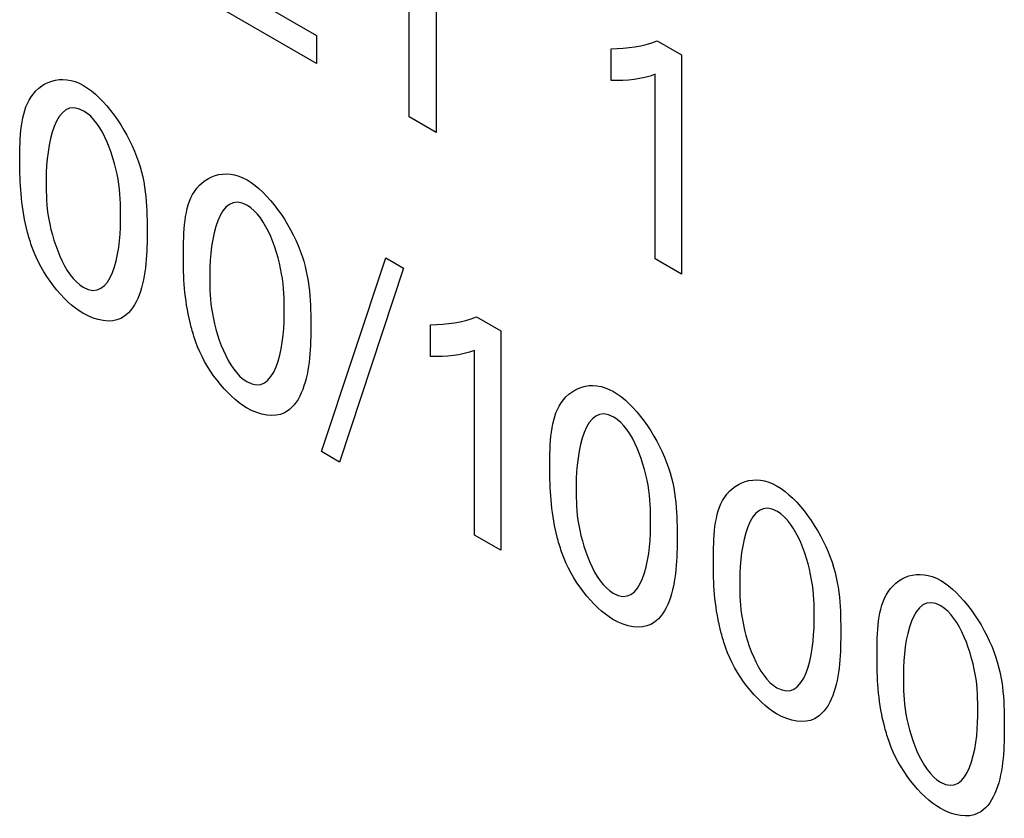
# Model space of a CAD drawing. Header units: inches. Extents: x 0 to 34, y 0 to 22.
# Tile 10 of 127: x 3.9312 to 4.0369, y 6.8442 to 6.9299. Entities that reach past the tile are written whole.
import ezdxf

# ---------------------------------------------------------------- set-up
doc = ezdxf.new("R2010")
doc.units = ezdxf.units.IN
doc.header["$LTSCALE"] = 1.87
doc.header["$MEASUREMENT"] = 0
doc.layers.get('0').update_dxf_attribs({"linetype": 'CONTINUOUS'})

msp = doc.modelspace()

# ---------------------------------------------------------------- linework, layer by layer
at = {"color": 40, "linetype": 'CONTINUOUS'}
for p, q in [((3.9729681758, 6.9194980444), (3.9729681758, 6.9411577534)), ((3.9758837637, 6.9394743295), (3.9758837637, 6.9178146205)), ((3.9524056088, 6.9343620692), (3.9630370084, 6.9282236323)), ((3.9630370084, 6.925232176), (3.9494612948, 6.9330706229)), ((3.9630370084, 6.9282236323), (3.9630370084, 6.925232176)), ((3.9996015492, 6.9276513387), (4.0022222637, 6.926138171)), ((3.994655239, 6.9233991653), (3.994655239, 6.9267988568)), ((4.0022222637, 6.926138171), (4.0022222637, 6.9026071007)), ((3.9993955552, 6.9042392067), (3.9993955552, 6.9240618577)), ((3.9758837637, 6.9178146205), (3.9729681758, 6.9194980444)), ((3.9635739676, 6.8835548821), (3.9704650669, 6.9043627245)), ((3.9704650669, 6.9043627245), (3.9723784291, 6.9032579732)), ((4.0022222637, 6.9026071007), (3.9993955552, 6.9042392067)), ((3.9723784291, 6.9032579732), (3.9655185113, 6.882432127)), ((3.9802162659, 6.8980195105), (3.9828369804, 6.8965063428)), ((3.9752699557, 6.8937673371), (3.9752699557, 6.8971670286)), ((3.9828369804, 6.8965063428), (3.9828369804, 6.8729752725)), ((3.9800100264, 6.8746075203), (3.9800100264, 6.8944301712)), ((3.9655185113, 6.882432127), (3.9635739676, 6.8835548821)), ((3.9828369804, 6.8729752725), (3.9800100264, 6.8746075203))]:
    msp.add_line(p, q, dxfattribs=at)
for points in [[(3.994655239, 6.9267988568), (3.9963975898, 6.9268440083), (3.9981036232, 6.9270462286), (3.9996015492, 6.9276513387)], [(3.9993955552, 6.9240618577), (3.997969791, 6.9235056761), (3.9963402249, 6.9233360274), (3.994655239, 6.9233991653)], [(3.9380577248, 6.9201160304), (3.9349704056, 6.9218986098), (3.9340225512, 6.9163845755), (3.9340225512, 6.9128197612)], [(3.95561607, 6.909978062), (3.9525287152, 6.9117606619), (3.9515806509, 6.9062467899), (3.9515806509, 6.9026819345)], [(3.9379978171, 6.9012099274), (3.9410184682, 6.8994658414), (3.9420020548, 6.904796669), (3.9420020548, 6.908284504)], [(3.9379666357, 6.8984068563), (3.9358287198, 6.8996412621), (3.93346335, 6.9027013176), (3.9325192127, 6.905461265)], [(3.9420332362, 6.8978624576), (3.940974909, 6.8973255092), (3.9394187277, 6.8975684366), (3.9379666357, 6.8984068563)], [(3.9555561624, 6.8910719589), (3.9585767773, 6.8893278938), (3.9595601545, 6.894658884), (3.9595601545, 6.8981466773)], [(3.9752699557, 6.8971670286), (3.977011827, 6.8972135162), (3.9787181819, 6.8974147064), (3.9802162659, 6.8980195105)], [(3.9555274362, 6.8882674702), (3.9533894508, 6.8895019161), (3.9510220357, 6.8925620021), (3.9500797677, 6.8953220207)], [(3.9800100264, 6.8944301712), (3.9785832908, 6.8938760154), (3.9769548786, 6.8937042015), (3.9752699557, 6.8937673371)], [(3.959591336, 6.8877246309), (3.9585337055, 6.8871878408), (3.9569786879, 6.8874295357), (3.9555274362, 6.8882674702)], [(3.9949501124, 6.8872670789), (3.9918627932, 6.8890496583), (3.9909149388, 6.883535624), (3.9909149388, 6.8799708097)], [(4.0125084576, 6.8771291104), (4.0094211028, 6.8789117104), (4.0084730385, 6.8733978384), (4.0084730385, 6.869832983)], [(3.9948902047, 6.8683609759), (3.9979108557, 6.8666168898), (3.9988944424, 6.8719477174), (3.9988944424, 6.8754355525)], [(3.9948614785, 6.8655564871), (3.9927228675, 6.8667912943), (3.9903560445, 6.8698514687), (3.9894116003, 6.8726123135)], [(4.0300665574, 6.8669912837), (4.0269795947, 6.8687736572), (4.026033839, 6.8632579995), (4.026033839, 6.8596935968)], [(3.9989256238, 6.8650135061), (3.9978678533, 6.8644768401), (3.9963128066, 6.8647185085), (3.9948614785, 6.8655564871)], [(4.01244855, 6.8582230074), (4.0154691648, 6.8564789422), (4.0164525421, 6.8618099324), (4.0164525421, 6.8652977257)], [(4.0124195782, 6.8554186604), (4.0102816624, 6.8566530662), (4.0079143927, 6.8597131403), (4.0069721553, 6.8624730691)], [(4.0164837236, 6.8548756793), (4.0154259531, 6.8543390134), (4.0138709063, 6.8545806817), (4.0124195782, 6.8554186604)], [(4.0300091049, 6.848083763), (4.033029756, 6.846339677), (4.0340133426, 6.8516705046), (4.0340133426, 6.8551583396)], [(4.0299779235, 6.8452806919), (4.0278406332, 6.8465147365), (4.025474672, 6.8495747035), (4.0245327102, 6.8523338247)], [(4.0340420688, 6.8447377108), (4.0329842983, 6.8442010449), (4.0314292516, 6.8444427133), (4.0299779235, 6.8452806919)]]:
    msp.add_open_spline(points, degree=3, dxfattribs=at)
for points, knots in [([(3.9311955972, 6.91428588), (3.9311955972, 6.916837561), (3.9311527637, 6.9223600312), (3.9356116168, 6.9242499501), (3.9380265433, 6.9228556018)], [0, 0, 0, 0, 0.4778332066, 1, 1, 1, 1]), ([(3.9380265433, 6.9228556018), (3.9403010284, 6.9215423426), (3.9448413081, 6.9150345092), (3.944857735, 6.9095258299), (3.944857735, 6.9069415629)], [0, 0, 0, 0, 0.5040300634, 1, 1, 1, 1]), ([(3.9420020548, 6.908284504), (3.9420020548, 6.9095776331), (3.9421135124, 6.9129317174), (3.9401222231, 6.918924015), (3.9380577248, 6.9201160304)], [0, 0, 0, 0, 0.351687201, 1, 1, 1, 1]), ([(3.9325192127, 6.905461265), (3.9323332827, 6.9059990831), (3.9313938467, 6.9090755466), (3.9311955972, 6.912018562), (3.9311955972, 6.91428588)], [0, 0, 0, 0, 0.1750251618, 1, 1, 1, 1]), ([(3.9487539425, 6.9041479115), (3.9487539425, 6.9066995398), (3.9487096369, 6.9122235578), (3.9531697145, 6.9141121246), (3.9555848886, 6.9127176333)], [0, 0, 0, 0, 0.477802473, 1, 1, 1, 1]), ([(3.9340225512, 6.9128197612), (3.9340225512, 6.9115963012), (3.9339474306, 6.9082743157), (3.9359348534, 6.9024010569), (3.9379978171, 6.9012099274)], [0, 0, 0, 0, 0.339332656, 1, 1, 1, 1]), ([(3.9555848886, 6.9127176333), (3.9578599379, 6.9114040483), (3.9624017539, 6.9048964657), (3.96241829, 6.8993865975), (3.96241829, 6.8968023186)], [0, 0, 0, 0, 0.5040909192, 1, 1, 1, 1]), ([(3.9595601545, 6.8981466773), (3.9595601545, 6.8994398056), (3.9596716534, 6.9027937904), (3.9576805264, 6.9087860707), (3.95561607, 6.909978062)], [0, 0, 0, 0, 0.3516916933, 1, 1, 1, 1]), ([(3.944857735, 6.9069415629), (3.944857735, 6.9056912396), (3.9447505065, 6.9020192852), (3.943633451, 6.8986737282), (3.9420332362, 6.8978624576)], [0, 0, 0, 0, 0.330329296, 1, 1, 1, 1]), ([(3.9500797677, 6.8953220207), (3.9498932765, 6.8958600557), (3.9489518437, 6.8989370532), (3.9487539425, 6.9018805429), (3.9487539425, 6.9041479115)], [0, 0, 0, 0, 0.1750801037, 1, 1, 1, 1]), ([(3.9515806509, 6.9026819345), (3.9515806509, 6.9014584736), (3.9515055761, 6.8981363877), (3.9534931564, 6.8922631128), (3.9555561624, 6.8910719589)], [0, 0, 0, 0, 0.3393282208, 1, 1, 1, 1]), ([(3.96241829, 6.8968023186), (3.96241829, 6.8955519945), (3.9623112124, 6.8918796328), (3.9611927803, 6.8885342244), (3.959591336, 6.8877246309)], [0, 0, 0, 0, 0.3302968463, 1, 1, 1, 1]), ([(3.9880879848, 6.8814369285), (3.9880879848, 6.8839886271), (3.9880453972, 6.8895120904), (3.9925058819, 6.8913999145), (3.9949213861, 6.8900052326)], [0, 0, 0, 0, 0.4777752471, 1, 1, 1, 1]), ([(3.9949213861, 6.8900052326), (3.9971952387, 6.8886923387), (4.0017338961, 6.8821841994), (4.001749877, 6.8766769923), (4.001749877, 6.8740927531)], [0, 0, 0, 0, 0.5039632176, 1, 1, 1, 1]), ([(3.9988944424, 6.8754355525), (3.9988944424, 6.8767286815), (3.9990059, 6.8800827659), (3.9970146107, 6.8860750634), (3.9949501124, 6.8872670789)], [0, 0, 0, 0, 0.351687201, 1, 1, 1, 1]), ([(3.9894116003, 6.8726123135), (3.9892256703, 6.8731501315), (3.9882862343, 6.876226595), (3.9880879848, 6.8791696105), (3.9880879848, 6.8814369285)], [0, 0, 0, 0, 0.1750251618, 1, 1, 1, 1]), ([(4.00564633, 6.87129896), (4.00564633, 6.8738506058), (4.0056022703, 6.8793756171), (4.0100639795, 6.881262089), (4.0124797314, 6.8798672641)], [0, 0, 0, 0, 0.4777445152, 1, 1, 1, 1]), ([(3.9909149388, 6.8799708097), (3.9909149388, 6.8787473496), (3.9908398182, 6.8754253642), (3.9928272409, 6.8695521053), (3.9948902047, 6.8683609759)], [0, 0, 0, 0, 0.339332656, 1, 1, 1, 1]), ([(4.0124797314, 6.8798672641), (4.0147539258, 6.8785541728), (4.0192930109, 6.8720463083), (4.0193106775, 6.8665376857), (4.0193106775, 6.863953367)], [0, 0, 0, 0, 0.5039931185, 1, 1, 1, 1]), ([(4.0164525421, 6.8652977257), (4.0164525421, 6.866590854), (4.016564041, 6.8699448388), (4.014572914, 6.8759371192), (4.0125084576, 6.8771291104)], [0, 0, 0, 0, 0.3516916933, 1, 1, 1, 1]), ([(4.001749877, 6.8740927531), (4.001749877, 6.8728424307), (4.001642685, 6.8691705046), (4.0005258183, 6.8658247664), (3.9989256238, 6.8650135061)], [0, 0, 0, 0, 0.3303319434, 1, 1, 1, 1]), ([(4.0069721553, 6.8624730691), (4.006786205, 6.8630109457), (4.0058459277, 6.8660875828), (4.00564633, 6.8690315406), (4.00564633, 6.87129896)], [0, 0, 0, 0, 0.1750344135, 1, 1, 1, 1]), ([(4.0232044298, 6.8611611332), (4.0232044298, 6.8637128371), (4.0231619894, 6.8692361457), (4.0276223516, 6.871124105), (4.0300378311, 6.8697294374)], [0, 0, 0, 0, 0.4777783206, 1, 1, 1, 1]), ([(4.0084730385, 6.869832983), (4.0084730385, 6.868609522), (4.0083979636, 6.8652874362), (4.0103855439, 6.8594141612), (4.01244855, 6.8582230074)], [0, 0, 0, 0, 0.3393282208, 1, 1, 1, 1]), ([(4.0300378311, 6.8697294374), (4.0323120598, 6.8684163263), (4.0368511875, 6.8619084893), (4.0368690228, 6.8563997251), (4.0368690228, 6.8538153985)], [0, 0, 0, 0, 0.503996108, 1, 1, 1, 1]), ([(4.0340133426, 6.8551583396), (4.0340133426, 6.8564514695), (4.0341251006, 6.8598063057), (4.0321315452, 6.8657989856), (4.0300665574, 6.8669912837)], [0, 0, 0, 0, 0.3516332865, 1, 1, 1, 1]), ([(4.0193106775, 6.863953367), (4.0193106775, 6.8627030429), (4.0192035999, 6.8590306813), (4.0180851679, 6.8556852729), (4.0164837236, 6.8548756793)], [0, 0, 0, 0, 0.3302968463, 1, 1, 1, 1]), ([(4.0245327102, 6.8523338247), (4.0243461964, 6.8528719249), (4.0234038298, 6.8559491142), (4.0232044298, 6.8588936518), (4.0232044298, 6.8611611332)], [0, 0, 0, 0, 0.175090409, 1, 1, 1, 1]), ([(4.026033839, 6.8596935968), (4.026033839, 6.8584701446), (4.0259579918, 6.8551484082), (4.0279460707, 6.8492749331), (4.0300091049, 6.848083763)], [0, 0, 0, 0, 0.339323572, 1, 1, 1, 1]), ([(4.0368690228, 6.8538153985), (4.0368690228, 6.8525650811), (4.0367624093, 6.8488926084), (4.0356444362, 6.8455457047), (4.0340420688, 6.8447377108)], [0, 0, 0, 0, 0.3302914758, 1, 1, 1, 1])]:
    msp.add_open_spline(points, degree=3, knots=knots, dxfattribs=at)

doc.saveas('drawing.dxf')
